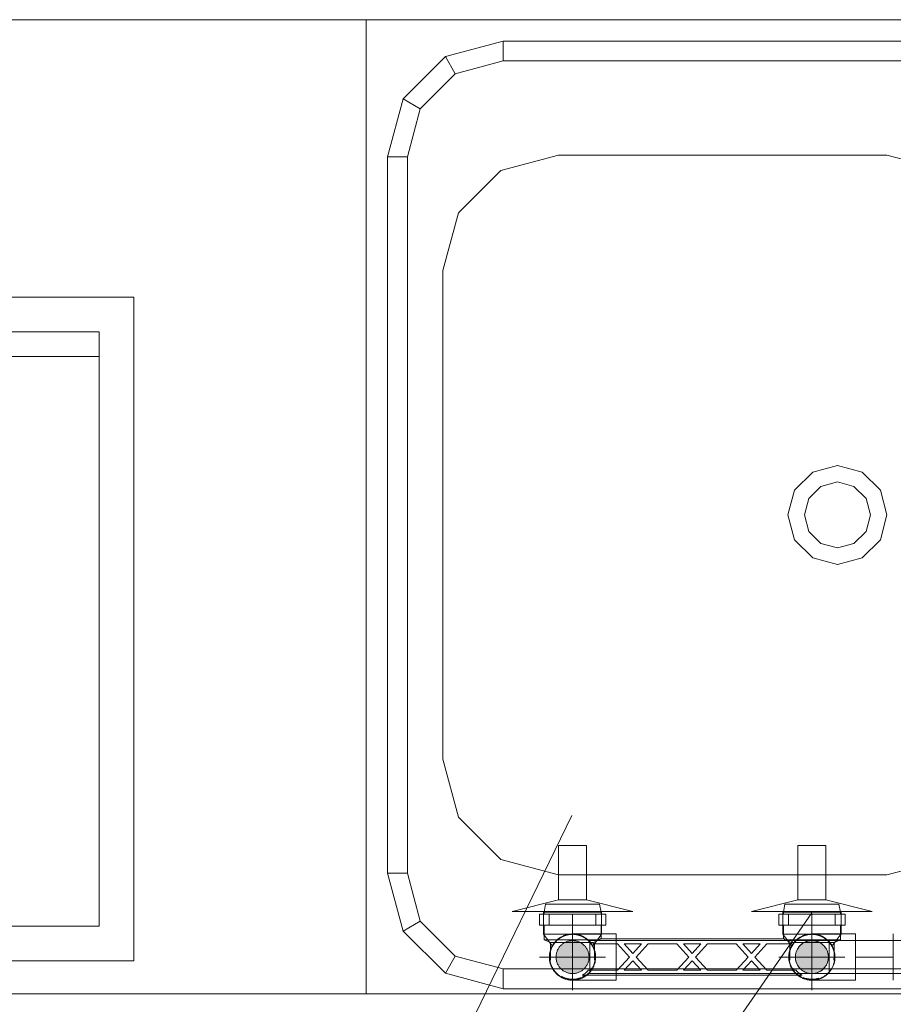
# Model space of a CAD drawing. Header units: millimetres. Extents: x -7237 to 20224, y 4737 to 43478.
# Tile 50 of 88: x 16173 to 16702, y 35779 to 36376. Entities that reach past the tile are written whole.
import ezdxf

# ---------------------------------------------------------------- set-up
doc = ezdxf.new("R2010")
doc.units = ezdxf.units.MM
doc.linetypes.add('ADSK_Осевая', pattern=[700, 500, -100, 0, -100])
doc.linetypes.add('ADSK_Скрыто', pattern=[300, 150, -150])
for name, color, linetype, lineweight in [('A-DETL-____-HDLN', 90, 'ADSK_Скрыто', 9), ('I-FURN-____-MCUT', 30, 'Continuous', 9), ('I-FURN-____-OTLN', 30, 'Continuous', 20), ('M-EQPM-____-OTLN', 50, 'Continuous', 20), ('P-PIPE-____-CNTR', 3, 'ADSK_Осевая', 20), ('P-PIPE-____-IDEN', 2, 'Continuous', 20), ('P-PIPE-____-OTLN', 3, 'Continuous', 20)]:
    doc.layers.add(name, color=color, linetype=linetype, lineweight=lineweight)

# ---------------------------------------------------------------- blocks, each defined once
blk = doc.blocks.new('Прямая форма - 83 new-609516-В_Этаж 02_Водопровод')
at = {"layer": 'I-FURN-____-MCUT', "color": 133}
blk.add_line((-10, 0), (-10, -2086.55), dxfattribs=at)
at = {"layer": 'I-FURN-____-OTLN', "color": 253}
for p, q in [((-600, -1137.29), (-600, -137.29)), ((-587, -1054.29), (-587, -220.29)), ((-575, -220.29), (-575, -1054.29)), ((-25, -1054.29), (-25, -220.29)), ((-13, -220.29), (-13, -1054.29)), ((-508.62, -786.79), (-518, -821.79)), ((-82, -821.79), (-91.38, -786.79)), ((-518, -821.79), (-518, -1020.79)), ((-315, -825.81), (-300, -821.79)), ((-300, -821.79), (-285, -825.81)), ((-82, -1020.79), (-82, -821.79)), ((-325.98, -836.79), (-315, -825.81)), ((-285, -825.81), (-274.02, -836.79)), ((-317.32, -841.79), (-310, -834.47)), ((-310, -834.47), (-300, -831.79)), ((-300, -831.79), (-290, -834.47)), ((-290, -834.47), (-282.68, -841.79)), ((-330, -851.79), (-325.98, -836.79)), ((-274.02, -836.79), (-270, -851.79)), ((-320, -851.79), (-317.32, -841.79)), ((-282.68, -841.79), (-280, -851.79)), ((-325.98, -866.79), (-330, -851.79)), ((-317.32, -861.79), (-320, -851.79)), ((-280, -851.79), (-282.68, -861.79)), ((-270, -851.79), (-274.02, -866.79)), ((-310, -869.11), (-317.32, -861.79)), ((-282.68, -861.79), (-290, -869.11)), ((-315, -877.78), (-325.98, -866.79)), ((-300, -871.79), (-310, -869.11)), ((-290, -869.11), (-300, -871.79)), ((-274.02, -866.79), (-285, -877.78)), ((-300, -881.79), (-315, -877.78)), ((-285, -877.78), (-300, -881.79)), ((-518, -1020.79), (-508.62, -1055.79)), ((-91.38, -1055.79), (-82, -1020.79)), ((-577.62, -1089.29), (-587, -1054.29)), ((-575, -1054.29), (-587, -1054.29)), ((-575, -1054.29), (-567.23, -1083.29)), ((-32.77, -1083.29), (-25, -1054.29)), ((-25, -1054.29), (-13, -1054.29)), ((-13, -1054.29), (-22.38, -1089.29)), ((-508.62, -1055.79), (-483, -1081.42)), ((-117, -1081.42), (-91.38, -1055.79)), ((-567.23, -1083.29), (-577.62, -1089.29)), ((-567.23, -1083.29), (-546, -1104.52)), ((-483, -1081.42), (-448, -1090.79)), ((-152, -1090.79), (-117, -1081.42)), ((-54, -1104.52), (-32.77, -1083.29)), ((-32.77, -1083.29), (-22.38, -1089.29)), ((-552, -1114.92), (-577.62, -1089.29)), ((-448, -1090.79), (-152, -1090.79)), ((-22.38, -1089.29), (-48, -1114.92)), ((-546, -1104.52), (-552, -1114.92)), ((-546, -1104.52), (-517, -1112.29)), ((-83, -1112.29), (-54, -1104.52)), ((-54, -1104.52), (-48, -1114.92)), ((-517, -1124.29), (-552, -1114.92)), ((-517, -1112.29), (-83, -1112.29)), ((-517, -1112.29), (-517, -1124.29)), ((-83, -1112.29), (-83, -1124.29)), ((-48, -1114.92), (-83, -1124.29)), ((-83, -1124.29), (-517, -1124.29)), ((-10, -1137.29), (-600, -1137.29)), ((-600, -1137.29), (-10, -1137.29)), ((-600, -2086.55), (-600, -1137.29))]:
    blk.add_line(p, q, dxfattribs=at)
blk = doc.blocks.new('Прямая форма - FU - 053-609517-В_Этаж 02_Водопровод')
blk.add_blockref('Прямая форма - 83 new-609516-В_Этаж 02_Водопровод', (0, 0))
blk = doc.blocks.new('83 new_ifc_RVT-1-В_Этаж 02_Водопровод')
at = {"layer": 'I-FURN-____-OTLN', "color": 253, "lineweight": 20, "rotation": 270}
blk.add_blockref('Прямая форма - FU - 053-609517-В_Этаж 02_Водопровод', (30010.28, 35775.83), dxfattribs=at)
blk = doc.blocks.new('Кухня вытяжка встраиваемая - 702w x 402d x 283h-1604134-В_Этаж 02_Водопровод')
at = {"layer": 'M-EQPM-____-OTLN', "color": 5}
for p, q in [((-308.5, -201), (-308.5, 201)), ((-308.5, 201), (393.5, 201)), ((393.5, 201), (393.5, -201)), ((-287.5, -180), (-287.5, 180)), ((-287.5, 180), (372.5, 180)), ((372.5, 180), (372.5, -180)), ((-287.5, 165), (372.5, 165)), ((-207.5, -180), (-207.5, 160)), ((257.5, 160), (-207.5, 160)), ((-207.5, 160), (-57.5, 61.1)), ((257.5, 160), (257.5, 43.74)), ((142.5, 61.1), (257.5, 136.92)), ((-57.5, 61.1), (-57.5, -180)), ((142.5, 61.1), (-57.5, 61.1)), ((142.5, -180), (142.5, 61.1)), ((171.78, 43.74), (171.78, -180)), ((171.78, 43.74), (287.57, 43.74)), ((197, 43.74), (197, -180)), ((205.48, 43.74), (205.48, -180)), ((287.57, 43.74), (287.57, -180)), ((372.5, -180), (-287.5, -180)), ((393.5, -201), (-308.5, -201))]:
    blk.add_line(p, q, dxfattribs=at)
for start, end in [(90, 270), (270, 90)]:
    blk.add_arc((42.5, -84), 75, start, end, dxfattribs=at)
blk = doc.blocks.new('VTp_724_0 Водорозетка двойная - VTp_724_0-V34-В_Этаж 02_Водопровод')
at = {"layer": 'A-DETL-____-HDLN'}
for p, q in [((-67.34, 8.8), (-77.63, 8.8)), ((77.19, 8.8), (67.82, 8.8))]:
    blk.add_line(p, q, dxfattribs=at)
at = {"layer": 'M-EQPM-____-OTLN'}
for p, q in [((-88.85, 32), (-89.75, 27.2)), ((-56.15, 32), (-88.85, 32)), ((-55.25, 27.2), (-56.15, 32)), ((56.15, 32), (55.25, 27.2)), ((88.85, 32), (56.15, 32)), ((89.75, 27.2), (88.85, 32)), ((-92.58, 26.1), (-86.7, 26.1)), ((-92.58, 19.4), (-92.58, 26.1)), ((-89.75, 27.2), (-89.75, 26.1)), ((-55.25, 27.2), (-89.75, 27.2)), ((-86.7, 26.1), (-72.5, 26.1)), ((-86.7, 19.4), (-86.7, 26.1)), ((-72.5, 26.1), (-58.3, 26.1)), ((-72.5, 19.4), (-72.5, 26.1)), ((-58.3, 26.1), (-52.42, 26.1)), ((-58.3, 26.1), (-58.3, 19.4)), ((-55.25, 26.1), (-55.25, 27.2)), ((-52.42, 19.4), (-52.42, 26.1)), ((52.42, 26.1), (58.3, 26.1)), ((52.42, 19.4), (52.42, 26.1)), ((55.25, 27.2), (55.25, 26.1)), ((89.75, 27.2), (55.25, 27.2)), ((58.3, 26.1), (72.5, 26.1)), ((58.3, 19.4), (58.3, 26.1)), ((72.5, 26.1), (86.7, 26.1)), ((72.5, 19.4), (72.5, 26.1)), ((86.7, 26.1), (92.58, 26.1)), ((86.7, 26.1), (86.7, 19.4)), ((89.75, 26.1), (89.75, 27.2)), ((92.58, 19.4), (92.58, 26.1)), ((-86.7, 19.4), (-92.58, 19.4)), ((-89.75, 19.4), (-89.75, 10.4)), ((-72.5, 19.4), (-86.7, 19.4)), ((-58.3, 19.4), (-72.5, 19.4)), ((-52.42, 19.4), (-58.3, 19.4)), ((-55.25, 11), (-55.25, 19.4)), ((58.3, 19.4), (52.42, 19.4)), ((55.25, 19.4), (55.25, 11)), ((72.5, 19.4), (58.3, 19.4)), ((86.7, 19.4), (72.5, 19.4)), ((92.58, 19.4), (86.7, 19.4)), ((89.75, 10.4), (89.75, 19.4)), ((-89.75, 10.4), (-85.9, 8.8)), ((-55.99, 10.4), (-89.75, 10.4)), ((-85.9, 8.8), (-85.9, 0)), ((-77.68, 8.8), (-85.9, 8.8)), ((-60.07, 8.8), (-67.29, 8.8)), ((-60.07, 8.8), (-60.07, 8)), ((-60.07, 8), (-45.3, 8)), ((-59.1, 0), (-59.1, 8)), ((55.99, 11), (-55.99, 11)), ((-55.99, 11), (-55.99, 10.4)), ((-45.3, 8), (-38.02, 0)), ((-36, 2.23), (-41.25, 8)), ((-41.25, 8), (-30.75, 8)), ((-30.75, 8), (-36, 2.23)), ((-33.98, 0), (-26.7, 8)), ((-26.7, 8), (-9.3, 8)), ((-9.3, 8), (-2.02, 0)), ((0, 2.23), (-5.25, 8)), ((-5.25, 8), (5.25, 8)), ((5.25, 8), (0, 2.23)), ((2.02, 0), (9.3, 8)), ((9.3, 8), (26.7, 8)), ((26.7, 8), (33.98, 0)), ((30.75, 8), (41.25, 8)), ((36, 2.23), (30.75, 8)), ((41.25, 8), (36, 2.23)), ((38.02, 0), (45.3, 8)), ((45.3, 8), (60.07, 8)), ((55.99, 10.4), (55.99, 11)), ((89.75, 10.4), (55.99, 10.4)), ((59.1, 8), (59.1, 0)), ((67.77, 8.8), (60.07, 8.8)), ((60.07, 8), (60.07, 8.8)), ((85.9, 8.8), (77.23, 8.8)), ((85.9, 8.8), (89.75, 10.4)), ((85.9, 0), (85.9, 8.8)), ((-38.02, 0), (-45.3, -8)), ((-41.25, -8), (-36, -2.23)), ((-36, -2.23), (-30.75, -8)), ((-26.7, -8), (-33.98, 0)), ((-2.02, 0), (-9.3, -8)), ((-5.25, -8), (0, -2.23)), ((0, -2.23), (5.25, -8)), ((9.3, -8), (2.02, 0)), ((33.98, 0), (26.7, -8)), ((30.75, -8), (36, -2.23)), ((36, -2.23), (41.25, -8)), ((45.3, -8), (38.02, 0)), ((-66.71, -11), (66.71, -11)), ((-45.3, -8), (-62.98, -8)), ((-30.75, -8), (-41.25, -8)), ((-9.3, -8), (-26.7, -8)), ((5.25, -8), (-5.25, -8)), ((26.7, -8), (9.3, -8)), ((41.25, -8), (30.75, -8)), ((62.98, -8), (45.3, -8))]:
    blk.add_line(p, q, dxfattribs=at)
for centre, radius, start, end in [((-212.07, 402.15), 421.7, 291.12855, 291.72365), ((212.07, 402.15), 421.7, 248.27635, 248.87145), ((-72.5, 0), 13.4, 180, 188.2152), ((-72.5, 0), 13.4, 351.83205, 360), ((-72.5, 0), 13.4, 352.56086, 0), ((72.5, 0), 13.4, 180, 187.43914), ((72.5, 0), 13.4, 180, 188.16795), ((72.5, 0), 13.4, 351.7848, 0), ((-72.5, 0), 13.4, 240, 293.64886), ((-72.5, 0), 13.4, 296.89364, 306.30653), ((-72.5, 0), 13.4, 322.97356, 327.32581), ((-72.5, 0), 13.4, 323.08175, 328.77769), ((-72.5, 0), 13.4, 323.34359, 330.79093), ((72.5, 0), 13.4, 209.20907, 216.65641), ((72.5, 0), 13.4, 211.22231, 216.91825), ((72.5, 0), 13.4, 212.67419, 217.02644), ((72.5, 0), 13.4, 233.69347, 241.11202), ((72.5, 0), 13.4, 246.35114, 288.10903)]:
    blk.add_arc(centre, radius, start, end, dxfattribs=at)
for points in [[(-62.98, -8), (-63.51, -8.62), (-64.66, -9.75), (-65.99, -10.62), (-66.71, -11)], [(66.71, -11), (65.99, -10.62), (64.66, -9.75), (63.51, -8.62), (62.98, -8)]]:
    blk.add_open_spline(points, degree=3, dxfattribs=at)
blk = doc.blocks.new('PP-R Вентиль с хромированной рукояткой Белый - PP-R Вентиль с хромированной рукояткой Белый-1617549-В_Этаж 02_Водопровод')
at = {"layer": 'A-DETL-____-HDLN', "color": 140}
for p, q in [((28980.34, 35834.08), (28980.34, 35827.48)), ((28980.77, 35835.63), (29015.12, 35835.63)), ((29015.64, 35827.48), (29015.64, 35834.08)), ((28980.34, 35821.83), (28980.69, 35821.38)), ((28980.61, 35821.83), (28997.99, 35821.83)), ((28980.79, 35821.25), (28983.6, 35817.6)), ((28997.99, 35821.83), (29015.37, 35821.83)), ((29012.42, 35817.66), (29015.19, 35821.25)), ((29015.29, 35821.38), (29015.64, 35821.83)), ((28984.64, 35816.25), (28985.85, 35814.69)), ((29010.12, 35814.69), (29012.3, 35817.51))]:
    blk.add_line(p, q, dxfattribs=at)
for radius, start, end in [(13.8, 90, 127.35917), (13.8, 52.63519, 90), (13.8, 135, 174.99436), (10, 0, 180), (13.8, 128.3473, 135), (13.8, 45, 51.65834), (13.8, 5.00564, 45), (10, 180, 0), (13.8, 354.74396, 0), (13.8, 0, 3.90101), (13.8, 187.76522, 219.51052), (13.8, 301.72557, 352.65512), (13.8, 230.49136, 261.74327), (13.8, 279.41221, 300.62094)]:
    blk.add_arc((28997.99, 35808.03), radius, start, end, dxfattribs=at)
for points, knots in [([(28997.99, 35821.83), (28997.02, 35821.83), (28995.63, 35821.68), (28994.18, 35821.3), (28993.4, 35821.05), (28992.84, 35820.84), (28992.3, 35820.61), (28991.62, 35820.28), (28990.84, 35819.85), (28990.13, 35819.38), (28989.61, 35819), (28989.13, 35818.61), (28988.57, 35818.13), (28987.78, 35817.35), (28987.17, 35816.62), (28986.7, 35815.97), (28986.29, 35815.36), (28986.03, 35814.92), (28985.92, 35814.72), (28985.89, 35814.66), (28985.92, 35814.72), (28985.97, 35814.82), (28986.01, 35814.89)], [0, 0, 0, 0, 0.0555556, 0.0833333, 0.0972222, 0.1111111, 0.125, 0.1388889, 0.1666667, 0.1944444, 0.2083333, 0.2222222, 0.25, 0.2777778, 0.3333333, 0.3611111, 0.3888889, 0.4444444, 0.4722222, 0.5, 0.5277778, 0.5555556, 0.5555556, 0.5555556, 0.5555556]), ([(28992.84, 35820.83), (28993.02, 35820.91), (28993.4, 35821.05), (28994.18, 35821.3), (28994.8, 35821.46), (28995.23, 35821.55)], [0.88888889, 0.88888889, 0.88888889, 0.88888889, 0.90277778, 0.91666667, 0.94444444, 0.94444444, 0.94444444, 0.94444444]), ([(29009.96, 35814.89), (29010, 35814.82), (29010.06, 35814.72), (29010.09, 35814.66), (29010.06, 35814.72), (29009.95, 35814.92), (29009.69, 35815.36), (29009.28, 35815.97), (29008.81, 35816.62), (29008.19, 35817.35), (29007.41, 35818.13), (29006.85, 35818.61), (29006.36, 35819), (29005.85, 35819.38), (29005.14, 35819.85), (29004.36, 35820.28), (29003.68, 35820.61), (29003.14, 35820.84), (29002.58, 35821.05), (29001.8, 35821.3), (29000.34, 35821.68), (28998.96, 35821.83), (28997.99, 35821.83)], [0.4444444, 0.4444444, 0.4444444, 0.4444444, 0.4722222, 0.5, 0.5277778, 0.5555556, 0.6111111, 0.6388889, 0.6666667, 0.7222222, 0.75, 0.7777778, 0.7916667, 0.8055556, 0.8333333, 0.8611111, 0.875, 0.8888889, 0.9027778, 0.9166667, 0.9444444, 1, 1, 1, 1]), ([(29000.74, 35821.55), (29001.17, 35821.46), (29001.8, 35821.3), (29002.58, 35821.05), (29002.96, 35820.91), (29003.14, 35820.83)], [0.05555556, 0.05555556, 0.05555556, 0.05555556, 0.08333333, 0.09722222, 0.11111111, 0.11111111, 0.11111111, 0.11111111])]:
    blk.add_open_spline(points, degree=3, knots=knots, dxfattribs=at)
at = {"layer": 'P-PIPE-____-OTLN', "color": 150}
for p, q in [((28989.49, 35875.63), (28989.49, 35842.63)), ((29006.49, 35875.63), (28989.49, 35875.63)), ((29006.49, 35842.63), (29006.49, 35875.63)), ((28989.49, 35842.63), (28961.49, 35835.63)), ((28989.49, 35842.63), (29006.49, 35842.63)), ((29034.49, 35835.63), (29006.49, 35842.63)), ((28961.49, 35835.63), (28980.72, 35835.63)), ((28980.34, 35835.63), (28980.34, 35834.13)), ((29015.16, 35835.63), (29034.49, 35835.63)), ((29015.64, 35834.13), (29015.64, 35835.63)), ((28980.34, 35827.43), (28980.34, 35821.83)), ((29015.64, 35821.83), (29015.64, 35827.43)), ((28980.34, 35821.83), (28980.61, 35821.83)), ((29015.37, 35821.83), (29015.64, 35821.83)), ((28983.63, 35817.57), (28984.62, 35816.29))]:
    blk.add_line(p, q, dxfattribs=at)
for start, end in [(175.54668, 180), (180, 187.55386), (219.72189, 230.27999), (261.95463, 279.20085)]:
    blk.add_arc((28997.99, 35808.03), 13.8, start, end, dxfattribs=at)
blk = doc.blocks.new('PP-R Вентиль с хромированной рукояткой Белый - PP-R Вентиль с хромированной рукояткой Белый-V35-В_Этаж 02_Водопровод')
at = {"layer": 'A-DETL-____-HDLN', "color": 210}
for p, q in [((29125.34, 35834.08), (29125.34, 35827.48)), ((29125.77, 35835.63), (29160.12, 35835.63)), ((29160.64, 35827.48), (29160.64, 35834.08)), ((29125.34, 35821.83), (29125.69, 35821.38)), ((29125.61, 35821.83), (29142.99, 35821.83)), ((29125.79, 35821.25), (29128.56, 35817.66)), ((29142.99, 35821.83), (29160.37, 35821.83)), ((29157.08, 35817.22), (29160.19, 35821.25)), ((29160.29, 35821.38), (29160.64, 35821.83)), ((29128.68, 35817.51), (29130.85, 35814.69)), ((29155.12, 35814.69), (29156.33, 35816.25))]:
    blk.add_line(p, q, dxfattribs=at)
for radius, start, end in [(13.8, 90, 127.36479), (13.8, 52.64079, 90), (13.8, 135, 174.99436), (10, 0, 180), (13.8, 128.34168, 135), (13.8, 45, 51.65274), (13.8, 5.00564, 45), (13.8, 176.09899, 180), (13.8, 180, 185.25604), (10, 180, 0), (13.8, 187.34488, 225), (13.8, 320.48948, 352.23478), (13.8, 225, 238.27443), (13.8, 239.37906, 260.58779), (13.8, 278.25673, 309.50864)]:
    blk.add_arc((29142.99, 35808.03), radius, start, end, dxfattribs=at)
for points, knots in [([(29142.99, 35821.83), (29142.02, 35821.83), (29140.63, 35821.68), (29139.18, 35821.3), (29138.4, 35821.05), (29137.84, 35820.84), (29137.3, 35820.61), (29136.62, 35820.28), (29135.84, 35819.85), (29135.13, 35819.38), (29134.61, 35819), (29134.13, 35818.61), (29133.57, 35818.13), (29132.78, 35817.35), (29132.17, 35816.62), (29131.7, 35815.97), (29131.29, 35815.36), (29131.03, 35814.92), (29130.92, 35814.72), (29130.89, 35814.66), (29130.92, 35814.72), (29130.97, 35814.82), (29131.01, 35814.89)], [0, 0, 0, 0, 0.0555556, 0.0833333, 0.0972222, 0.1111111, 0.125, 0.1388889, 0.1666667, 0.1944444, 0.2083333, 0.2222222, 0.25, 0.2777778, 0.3333333, 0.3611111, 0.3888889, 0.4444444, 0.4722222, 0.5, 0.5277778, 0.5555556, 0.5555556, 0.5555556, 0.5555556]), ([(29137.84, 35820.83), (29138.02, 35820.91), (29138.4, 35821.05), (29139.18, 35821.3), (29139.8, 35821.46), (29140.23, 35821.55)], [0.88888889, 0.88888889, 0.88888889, 0.88888889, 0.90277778, 0.91666667, 0.94444444, 0.94444444, 0.94444444, 0.94444444]), ([(29154.96, 35814.89), (29155, 35814.82), (29155.06, 35814.72), (29155.09, 35814.66), (29155.06, 35814.72), (29154.95, 35814.92), (29154.69, 35815.36), (29154.28, 35815.97), (29153.81, 35816.62), (29153.19, 35817.35), (29152.41, 35818.13), (29151.85, 35818.61), (29151.36, 35819), (29150.85, 35819.38), (29150.14, 35819.85), (29149.36, 35820.28), (29148.68, 35820.61), (29148.14, 35820.84), (29147.58, 35821.05), (29146.8, 35821.3), (29145.34, 35821.68), (29143.96, 35821.83), (29142.99, 35821.83)], [0.4444444, 0.4444444, 0.4444444, 0.4444444, 0.4722222, 0.5, 0.5277778, 0.5555556, 0.6111111, 0.6388889, 0.6666667, 0.7222222, 0.75, 0.7777778, 0.7916667, 0.8055556, 0.8333333, 0.8611111, 0.875, 0.8888889, 0.9027778, 0.9166667, 0.9444444, 1, 1, 1, 1]), ([(29145.74, 35821.55), (29146.17, 35821.46), (29146.8, 35821.3), (29147.58, 35821.05), (29147.96, 35820.91), (29148.14, 35820.83)], [0.05555556, 0.05555556, 0.05555556, 0.05555556, 0.08333333, 0.09722222, 0.11111111, 0.11111111, 0.11111111, 0.11111111])]:
    blk.add_open_spline(points, degree=3, knots=knots, dxfattribs=at)
at = {"layer": 'P-PIPE-____-OTLN', "color": 220}
for p, q in [((29134.49, 35875.63), (29134.49, 35842.63)), ((29151.49, 35875.63), (29134.49, 35875.63)), ((29151.49, 35842.63), (29151.49, 35875.63)), ((29134.49, 35842.63), (29106.49, 35835.63)), ((29134.49, 35842.63), (29151.49, 35842.63)), ((29179.49, 35835.63), (29151.49, 35842.63)), ((29106.49, 35835.63), (29125.72, 35835.63)), ((29125.34, 35835.63), (29125.34, 35834.13)), ((29160.16, 35835.63), (29179.49, 35835.63)), ((29160.64, 35834.13), (29160.64, 35835.63)), ((29125.34, 35827.43), (29125.34, 35821.83)), ((29160.64, 35821.83), (29160.64, 35827.43)), ((29125.34, 35821.83), (29125.61, 35821.83)), ((29160.37, 35821.83), (29160.64, 35821.83)), ((29156.36, 35816.29), (29157.05, 35817.18))]:
    blk.add_line(p, q, dxfattribs=at)
for start, end in [(352.44614, 0), (0, 4.45332), (309.72001, 320.27811), (260.79915, 278.04537)]:
    blk.add_arc((29142.99, 35808.03), 13.8, start, end, dxfattribs=at)
blk = doc.blocks.new('ADSK_Полипропилен_Отвод - Универсальный-1589346-В_Этаж 02_Водопровод')
at = {"layer": 'A-DETL-____-HDLN', "color": 210}
for p, q in [((29160.32, 35822.03), (29142.99, 35822.03)), ((29134.19, 35797.14), (29133.76, 35797.5))]:
    blk.add_line(p, q, dxfattribs=at)
at = {"layer": 'A-DETL-____-HDLN', "color": 210, "flags": 128}
for points in [[(29136.75, 35820.56), (29137.26, 35820.8), (29137.78, 35821.02), (29138.3, 35821.22)], [(29140.46, 35821.8), (29141.01, 35821.89), (29141.57, 35821.96), (29142.13, 35822)], [(29129.83, 35812.82), (29130.04, 35813.34), (29130.26, 35813.85), (29130.5, 35814.36)], [(29131.35, 35815.81), (29131.67, 35816.27), (29132.01, 35816.71), (29132.36, 35817.15)], [(29133.95, 35818.72), (29134.39, 35819.07), (29134.84, 35819.41), (29135.3, 35819.73)], [(29129.02, 35809), (29129.07, 35809.55), (29129.14, 35810.11), (29129.24, 35810.66)], [(29129.19, 35805.65), (29129.11, 35806.2), (29129.05, 35806.76)], [(29130.39, 35801.93), (29130.15, 35802.44), (29129.94, 35802.96), (29129.75, 35803.48)], [(29132.56, 35798.68), (29132.2, 35799.11), (29131.85, 35799.55), (29131.52, 35800)]]:
    blk.add_lwpolyline(points, dxfattribs=at)
at = {"layer": 'A-DETL-____-HDLN', "color": 210}
for radius, start, end in [(14, 16.85082, 150), (14, 150, 163.14918), (10, 118.60733, 270), (10, 90, 117.63169), (10, 62.36469, 90), (10, 270, 61.40211), (14, 165, 180), (14, 180, 232.21599), (14, 164.2133, 165), (14, 15, 15.7867)]:
    blk.add_arc((29142.99, 35808.03), radius, start, end, dxfattribs=at)
blk.add_open_spline([(29145.68, 35821.77), (29144.78, 35821.94), (29143.88, 35822.03), (29142.99, 35822.03)], degree=3, dxfattribs=at)
for points, knots in [([(29149.39, 35820.48), (29149.04, 35820.66), (29148.31, 35821), (29147.57, 35821.27), (29147.19, 35821.38)], [0.6543136, 0.6543136, 0.6543136, 0.6543136, 0.7142857, 0.7758908, 0.7758908, 0.7758908, 0.7758908]), ([(29153.15, 35817.66), (29152.97, 35817.85), (29152.6, 35818.22), (29151.84, 35818.9), (29151.24, 35819.35), (29150.83, 35819.62)], [0.4285714, 0.4285714, 0.4285714, 0.4285714, 0.4642857, 0.5, 0.5714286, 0.5714286, 0.5714286, 0.5714286])]:
    blk.add_open_spline(points, degree=3, knots=knots, dxfattribs=at)
at = {"layer": 'P-PIPE-____-OTLN', "color": 220}
for p, q in [((29169.49, 35822.03), (29160.37, 35822.03)), ((29169.49, 35808.03), (29169.49, 35822.03)), ((29169.49, 35794.03), (29169.49, 35808.03)), ((29142.99, 35794.03), (29169.49, 35794.03))]:
    blk.add_line(p, q, dxfattribs=at)
at = {"layer": 'P-PIPE-____-OTLN', "color": 220, "flags": 128}
for points in [[(29135.08, 35796.47), (29134.63, 35796.8), (29134.19, 35797.14)], [(29138.58, 35794.74), (29138.06, 35794.93), (29137.54, 35795.13), (29137.03, 35795.36)], [(29141.87, 35794.07), (29141.31, 35794.13), (29140.76, 35794.21), (29140.21, 35794.31)]]:
    blk.add_lwpolyline(points, dxfattribs=at)
at = {"layer": 'P-PIPE-____-OTLN', "color": 220}
for start, end in [(232.4196, 0), (0, 15)]:
    blk.add_arc((29142.99, 35808.03), 14, start, end, dxfattribs=at)
for points in [[(29150.83, 35796.43), (29151.04, 35796.57), (29151.44, 35796.86), (29152.03, 35797.33), (29152.6, 35797.84), (29152.97, 35798.21), (29153.15, 35798.4)], [(29142.99, 35794.03), (29143.88, 35794.03), (29144.78, 35794.11), (29145.68, 35794.29)]]:
    blk.add_open_spline(points, degree=3, dxfattribs=at)
blk.add_open_spline([(29147.19, 35794.67), (29147.57, 35794.79), (29148.31, 35795.06), (29149.04, 35795.4), (29149.39, 35795.58)], degree=3, knots=[0.2241092, 0.2241092, 0.2241092, 0.2241092, 0.2857143, 0.3456864, 0.3456864, 0.3456864, 0.3456864], dxfattribs=at)
blk = doc.blocks.new('ADSK_Полипропилен_Отвод - Универсальный-V38-В_Этаж 02_Водопровод')
at = {"layer": 'A-DETL-____-HDLN', "color": 140}
for p, q in [((29015.32, 35822.03), (28997.99, 35822.03)), ((29024.49, 35808.03), (29024.49, 35819.09)), ((29024.49, 35796.96), (29024.49, 35808.03))]:
    blk.add_line(p, q, dxfattribs=at)
at = {"layer": 'A-DETL-____-HDLN', "color": 140, "flags": 128}
for points in [[(28991.75, 35820.56), (28992.26, 35820.8), (28992.78, 35821.02), (28993.3, 35821.22)], [(28995.46, 35821.8), (28996.01, 35821.89), (28996.57, 35821.96), (28997.13, 35822)], [(28984.83, 35812.82), (28985.04, 35813.34), (28985.26, 35813.85), (28985.5, 35814.36)], [(28986.35, 35815.81), (28986.67, 35816.27), (28987.01, 35816.71), (28987.36, 35817.15)], [(28988.95, 35818.72), (28989.39, 35819.07), (28989.84, 35819.41), (28990.3, 35819.73)]]:
    blk.add_lwpolyline(points, dxfattribs=at)
at = {"layer": 'A-DETL-____-HDLN', "color": 140}
for radius, start, end in [(14, 16.85082, 150), (14, 150, 163.14918), (10, 90, 270), (10, 270, 90), (14, 164.2133, 165), (14, 307.78401, 0), (14, 0, 15.7867)]:
    blk.add_arc((28997.99, 35808.03), radius, start, end, dxfattribs=at)
blk.add_open_spline([(29000.68, 35821.77), (28999.78, 35821.94), (28998.88, 35822.03), (28997.99, 35822.03)], degree=3, dxfattribs=at)
for points, knots in [([(29004.39, 35820.48), (29004.04, 35820.66), (29003.31, 35821), (29002.57, 35821.27), (29002.19, 35821.38)], [0.6543136, 0.6543136, 0.6543136, 0.6543136, 0.7142857, 0.7758908, 0.7758908, 0.7758908, 0.7758908]), ([(29008.15, 35817.66), (29007.97, 35817.85), (29007.6, 35818.22), (29006.84, 35818.9), (29006.24, 35819.35), (29005.83, 35819.62)], [0.4285714, 0.4285714, 0.4285714, 0.4285714, 0.4642857, 0.5, 0.5714286, 0.5714286, 0.5714286, 0.5714286]), ([(29006.6, 35796.99), (29006.74, 35797.1), (29007.08, 35797.37), (29007.6, 35797.84), (29007.97, 35798.21), (29008.15, 35798.4)], [0.47373486, 0.47373486, 0.47373486, 0.47373486, 0.5, 0.53571429, 0.57142857, 0.57142857, 0.57142857, 0.57142857])]:
    blk.add_open_spline(points, degree=3, knots=knots, dxfattribs=at)
at = {"layer": 'P-PIPE-____-OTLN', "color": 150}
for p, q in [((29024.49, 35822.03), (29015.37, 35822.03)), ((29024.49, 35819.12), (29024.49, 35822.03)), ((29024.49, 35794.03), (29024.49, 35796.93)), ((28997.99, 35794.03), (29024.49, 35794.03))]:
    blk.add_line(p, q, dxfattribs=at)
at = {"layer": 'P-PIPE-____-OTLN', "color": 150, "flags": 128}
for points in [[(28984.02, 35809), (28984.07, 35809.55), (28984.14, 35810.11), (28984.24, 35810.66)], [(28984.19, 35805.65), (28984.11, 35806.2), (28984.05, 35806.76)], [(28985.39, 35801.93), (28985.15, 35802.44), (28984.94, 35802.96), (28984.75, 35803.48)], [(28987.56, 35798.68), (28987.2, 35799.11), (28986.85, 35799.55), (28986.52, 35800)], [(28990.08, 35796.47), (28989.63, 35796.8), (28989.19, 35797.14), (28988.76, 35797.5)], [(28993.58, 35794.74), (28993.06, 35794.93), (28992.54, 35795.13), (28992.03, 35795.36)], [(28996.87, 35794.07), (28996.31, 35794.13), (28995.76, 35794.21), (28995.21, 35794.31)]]:
    blk.add_lwpolyline(points, dxfattribs=at)
at = {"layer": 'P-PIPE-____-OTLN', "color": 150}
for start, end in [(165, 180), (180, 307.5804)]:
    blk.add_arc((28997.99, 35808.03), 14, start, end, dxfattribs=at)
for points, knots in [([(29005.83, 35796.43), (29006.04, 35796.57), (29006.28, 35796.75), (29006.52, 35796.93), (29006.56, 35796.96)], [0.42857143, 0.42857143, 0.42857143, 0.42857143, 0.46428571, 0.47187709, 0.47187709, 0.47187709, 0.47187709]), ([(29002.19, 35794.67), (29002.57, 35794.79), (29003.31, 35795.06), (29004.04, 35795.4), (29004.39, 35795.58)], [0.2241092, 0.2241092, 0.2241092, 0.2241092, 0.2857143, 0.3456864, 0.3456864, 0.3456864, 0.3456864])]:
    blk.add_open_spline(points, degree=3, knots=knots, dxfattribs=at)
blk.add_open_spline([(28997.99, 35794.03), (28998.88, 35794.03), (28999.78, 35794.11), (29000.68, 35794.29)], degree=3, dxfattribs=at)

msp = doc.modelspace()

# ---------------------------------------------------------------- hatches: boundary and pattern name
at = {"layer": 'P-PIPE-____-OTLN'}
for points in [[(16507.92, 35798.03), (16510.5, 35798.37), (16512.92, 35799.37), (16514.99, 35800.96), (16516.58, 35803.03), (16517.58, 35805.44), (16517.92, 35808.03), (16517.58, 35810.62), (16516.58, 35813.03), (16514.99, 35815.1), (16512.92, 35816.69), (16510.5, 35817.69), (16507.92, 35818.03), (16505.33, 35817.69), (16502.81, 35816.61), (16500.85, 35815.1), (16499.26, 35813.03), (16498.26, 35810.62), (16497.92, 35808.03), (16498.26, 35805.44), (16499.26, 35803.03), (16500.85, 35800.96), (16502.92, 35799.37), (16505.33, 35798.37)], [(16507.92, 35798.03), (16510.5, 35798.37), (16512.92, 35799.37), (16514.99, 35800.96), (16516.58, 35803.03), (16517.58, 35805.44), (16517.92, 35808.03), (16517.58, 35810.62), (16516.58, 35813.03), (16514.99, 35815.1), (16512.92, 35816.69), (16510.5, 35817.69), (16507.92, 35818.03), (16505.33, 35817.69), (16502.81, 35816.61), (16500.85, 35815.1), (16499.26, 35813.03), (16498.26, 35810.62), (16497.92, 35808.03), (16498.26, 35805.44), (16499.26, 35803.03), (16500.85, 35800.96), (16502.92, 35799.37), (16505.33, 35798.37)], [(16652.92, 35798.03), (16655.5, 35798.37), (16657.92, 35799.37), (16659.99, 35800.96), (16661.58, 35803.03), (16662.58, 35805.44), (16662.92, 35808.03), (16662.58, 35810.62), (16661.58, 35813.03), (16659.99, 35815.1), (16656.72, 35817.19), (16655.5, 35817.69), (16652.92, 35818.03), (16650.33, 35817.69), (16646.46, 35815.57), (16645.85, 35815.1), (16644.26, 35813.03), (16643.26, 35810.62), (16642.92, 35808.03), (16643.39, 35805.12), (16644.26, 35803.03), (16646.46, 35800.49), (16647.92, 35799.37), (16650.33, 35798.37)], [(16652.92, 35798.03), (16655.5, 35798.37), (16657.92, 35799.37), (16659.99, 35800.96), (16661.58, 35803.03), (16662.58, 35805.44), (16662.92, 35808.03), (16662.58, 35810.62), (16661.58, 35813.03), (16659.99, 35815.1), (16656.72, 35817.19), (16655.5, 35817.69), (16652.92, 35818.03), (16650.33, 35817.69), (16646.46, 35815.57), (16645.85, 35815.1), (16644.26, 35813.03), (16643.26, 35810.62), (16642.92, 35808.03), (16643.39, 35805.12), (16644.26, 35803.03), (16646.46, 35800.49), (16647.92, 35799.37), (16650.33, 35798.37)]]:
    msp.add_hatch(color=256, dxfattribs=at).paths.add_polyline_path(points)

# ---------------------------------------------------------------- linework, layer by layer
at = {"layer": 'A-DETL-____-HDLN', "color": 140}
for p, q in [((16523.28, 35818.03), (16518.42, 35818.03)), ((16518.42, 35818.03), (16518.42, 35798.03)), ((16637.28, 35818.03), (16523.55, 35818.03)), ((16669.07, 35818.03), (16637.55, 35818.03)), ((16518.42, 35798.03), (16645.51, 35798.03)), ((16645.69, 35798.03), (16661.96, 35798.03)), ((16662.22, 35798.03), (16662.6, 35798.03)), ((16662.77, 35798.03), (16663.37, 35798.03))]:
    msp.add_line(p, q, dxfattribs=at)
at = {"layer": 'A-DETL-____-HDLN', "color": 210}
for p, q in [((16669.07, 35818.03), (16663.42, 35818.03)), ((16663.42, 35818.03), (16663.42, 35798.92)), ((16663.42, 35798.75), (16663.42, 35798.03))]:
    msp.add_line(p, q, dxfattribs=at)
at = {"layer": 'P-PIPE-____-CNTR', "color": 150}
for p, q in [((16507.92, 35788.03), (16507.92, 35828.03)), ((16507.92, 35788.03), (16507.92, 35828.03)), ((16487.92, 35808.03), (16527.92, 35808.03)), ((16487.92, 35808.03), (16527.92, 35808.03))]:
    msp.add_line(p, q, dxfattribs=at)
at = {"layer": 'P-PIPE-____-CNTR', "color": 220}
for p, q in [((16652.92, 35788.03), (16652.92, 35828.03)), ((16652.92, 35788.03), (16652.92, 35828.03)), ((16632.92, 35808.03), (16672.92, 35808.03)), ((16632.92, 35808.03), (16672.92, 35808.03)), ((16679.42, 35808.03), (16702.24, 35808.03))]:
    msp.add_line(p, q, dxfattribs=at)
at = {"layer": 'P-PIPE-____-IDEN'}
for p in [(16507.56, 35893.84), (16652.92, 35834.93)]:
    msp.add_line(p, (16068.23, 34990.38), dxfattribs=at)
at = {"layer": 'P-PIPE-____-OTLN', "color": 220}
for p, q in [((16702.24, 35822.03), (16702.24, 35794.03)), ((16717.74, 35818.03), (16669.2, 35818.03)), ((16663.42, 35798.03), (16717.74, 35798.03))]:
    msp.add_line(p, q, dxfattribs=at)

# ---------------------------------------------------------------- block references
at = {"lineweight": 9}
msp.add_blockref('83 new_ifc_RVT-1-В_Этаж 02_Водопровод', (-12490.07, 0), dxfattribs=at)
at = {"layer": 'A-DETL-____-HDLN', "color": 140}
for name in ['PP-R Вентиль с хромированной рукояткой Белый - PP-R Вентиль с хромированной рукояткой Белый-1617549-В_Этаж 02_Водопровод', 'ADSK_Полипропилен_Отвод - Универсальный-V38-В_Этаж 02_Водопровод']:
    msp.add_blockref(name, (-12490.07, 0), dxfattribs=at)
at = {"layer": 'A-DETL-____-HDLN', "color": 210}
for name in ['PP-R Вентиль с хромированной рукояткой Белый - PP-R Вентиль с хромированной рукояткой Белый-V35-В_Этаж 02_Водопровод', 'ADSK_Полипропилен_Отвод - Универсальный-1589346-В_Этаж 02_Водопровод']:
    msp.add_blockref(name, (-12490.07, 0), dxfattribs=at)
at = {"layer": 'A-DETL-____-HDLN'}
msp.add_blockref('VTp_724_0 Водорозетка двойная - VTp_724_0-V34-В_Этаж 02_Водопровод', (16580.42, 35808.03), dxfattribs=at)
at = {"layer": 'M-EQPM-____-OTLN', "color": 5}
msp.add_blockref('Кухня вытяжка встраиваемая - 702w x 402d x 283h-1604134-В_Этаж 02_Водопровод', (15848.68, 36006.83), dxfattribs=at)

doc.saveas('drawing.dxf')
